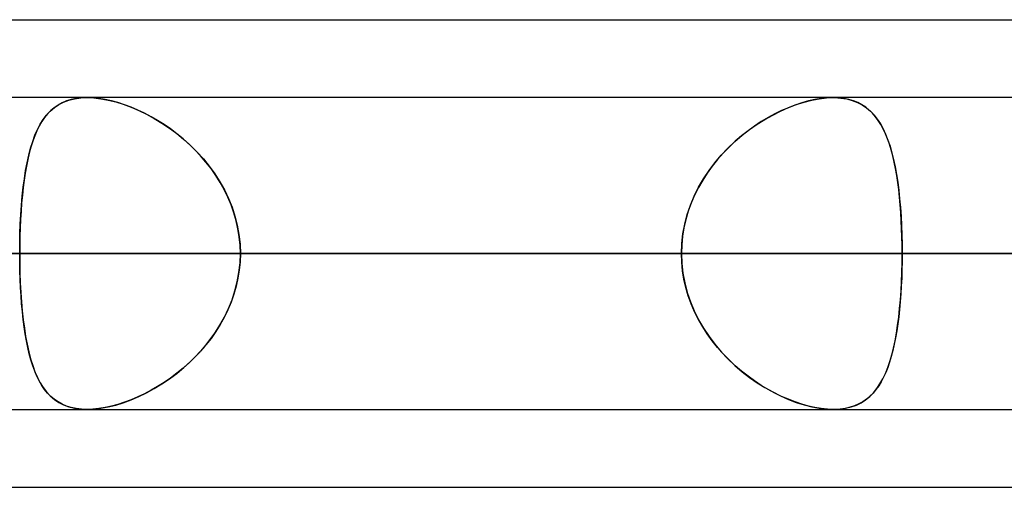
# Model space of a CAD drawing. Header units: millimetres. Extents: x -156 to 156, y -52 to 132.
# Tile 73 of 79: x 63.77 to 66.93, y 62.5 to 64. Entities that reach past the tile are written whole.
import ezdxf

# ---------------------------------------------------------------- set-up
doc = ezdxf.new("R2010")
doc.units = ezdxf.units.MM
doc.layers.add('MAIN-1', color=7, linetype='Continuous')

msp = doc.modelspace()

# ---------------------------------------------------------------- linework, layer by layer
at = {"layer": 'MAIN-1'}
for p, q in [((36.0271, 64), (69.1197, 64)), ((36.0271, 64), (69.1197, 64)), ((39.2091, 64), (69.1197, 64)), ((39.2091, 64), (72.3017, 64)), ((68.6965, 63.75), (-68.6965, 63.75)), ((68.6965, 63.75), (-68.6965, 63.75)), ((68.8, 63.75), (50.5947, 63.75)), ((68.8, 63.75), (50.5947, 63.75)), ((76.6, 63.75), (56.1142, 63.75)), ((76.6, 63.75), (56.1142, 63.75)), ((84.4, 63.75), (61.633, 63.75)), ((84.4, 63.75), (61.633, 63.75)), ((63.8953, 63.7261), (63.8832, 63.7177)), ((63.8834, 63.7178), (63.8975, 63.7275)), ((63.9084, 63.7333), (63.8953, 63.7261)), ((63.8975, 63.7275), (63.913, 63.7355)), ((63.9224, 63.7392), (63.9084, 63.7333)), ((63.913, 63.7355), (63.93, 63.7418)), ((63.9375, 63.7439), (63.9224, 63.7392)), ((63.93, 63.7418), (63.9482, 63.7464)), ((63.9537, 63.7473), (63.9375, 63.7439)), ((63.9482, 63.7464), (63.9678, 63.7491)), ((63.9707, 63.7493), (63.9537, 63.7473)), ((63.9678, 63.7491), (63.9885, 63.75)), ((63.9885, 63.75), (63.9707, 63.7493)), ((63.9885, 63.75), (64.0099, 63.7491)), ((64.0068, 63.7494), (63.9885, 63.75)), ((66.38, 63.75), (63.9886, 63.75)), ((66.38, 63.75), (63.9886, 63.75)), ((64.026, 63.7474), (64.0068, 63.7494)), ((64.0099, 63.7491), (64.0325, 63.7465)), ((64.0459, 63.7442), (64.026, 63.7474)), ((64.0325, 63.7465), (64.056, 63.7421)), ((64.0664, 63.7397), (64.0459, 63.7442)), ((64.056, 63.7421), (64.0801, 63.7361)), ((64.0872, 63.734), (64.0664, 63.7397)), ((64.0801, 63.7361), (64.1045, 63.7285)), ((64.1083, 63.7272), (64.0872, 63.734)), ((64.1045, 63.7285), (64.1293, 63.7193)), ((64.1296, 63.7192), (64.1083, 63.7272)), ((64.1293, 63.7193), (64.1542, 63.7086)), ((64.1509, 63.7101), (64.1296, 63.7192)), ((66.2577, 63.7261), (66.2361, 63.7177)), ((66.2364, 63.7178), (66.2615, 63.7275)), ((66.2792, 63.7333), (66.2577, 63.7261)), ((66.2615, 63.7275), (66.2865, 63.7355)), ((66.3005, 63.7392), (66.2792, 63.7333)), ((66.2865, 63.7355), (66.3111, 63.7418)), ((66.3213, 63.7439), (66.3005, 63.7392)), ((66.3111, 63.7418), (66.3351, 63.7464)), ((66.3417, 63.7473), (66.3213, 63.7439)), ((66.3351, 63.7464), (66.358, 63.7491)), ((66.3612, 63.7493), (66.3417, 63.7473)), ((66.358, 63.7491), (66.3798, 63.75)), ((66.3798, 63.75), (66.3612, 63.7493)), ((66.3974, 63.7494), (66.3798, 63.75)), ((66.3798, 63.75), (66.3806, 63.75)), ((66.3806, 63.75), (66.3814, 63.75)), ((66.3814, 63.75), (66.3821, 63.75)), ((66.3821, 63.75), (66.3829, 63.75)), ((66.3829, 63.75), (66.3837, 63.75)), ((66.3837, 63.75), (66.3845, 63.75)), ((66.3845, 63.75), (66.4044, 63.7487)), ((66.4141, 63.7474), (66.3974, 63.7494)), ((66.4044, 63.7487), (66.4233, 63.7458)), ((66.4301, 63.7442), (66.4141, 63.7474)), ((66.4233, 63.7458), (66.441, 63.7411)), ((66.445, 63.7397), (66.4301, 63.7442)), ((66.441, 63.7411), (66.4574, 63.7348)), ((66.459, 63.734), (66.445, 63.7397)), ((66.4574, 63.7348), (66.4724, 63.7269)), ((66.472, 63.7272), (66.459, 63.734)), ((66.4841, 63.7192), (66.472, 63.7272)), ((66.4724, 63.7269), (66.4863, 63.7176)), ((66.4953, 63.7101), (66.4841, 63.7192)), ((63.8481, 63.68), (63.8587, 63.6941)), ((63.8618, 63.6976), (63.8522, 63.6858)), ((63.8587, 63.6941), (63.8705, 63.7067)), ((63.8721, 63.7082), (63.8618, 63.6976)), ((63.8705, 63.7067), (63.8834, 63.7178)), ((63.8832, 63.7177), (63.8721, 63.7082)), ((64.1721, 63.7), (64.1509, 63.7101)), ((64.1542, 63.7086), (64.179, 63.6966)), ((64.1933, 63.6889), (64.1721, 63.7)), ((64.179, 63.6966), (64.2037, 63.6831)), ((64.2143, 63.6768), (64.1933, 63.6889)), ((66.1611, 63.68), (66.186, 63.6941)), ((66.1926, 63.6976), (66.1709, 63.6858)), ((66.186, 63.6941), (66.2111, 63.7067)), ((66.2143, 63.7082), (66.1926, 63.6976)), ((66.2111, 63.7067), (66.2364, 63.7178)), ((66.2361, 63.7177), (66.2143, 63.7082)), ((66.4863, 63.7176), (66.499, 63.7067)), ((66.5056, 63.7), (66.4953, 63.7101)), ((66.499, 63.7067), (66.5106, 63.6945)), ((66.5152, 63.6889), (66.5056, 63.7)), ((66.5106, 63.6945), (66.5212, 63.681)), ((66.5241, 63.6768), (66.5152, 63.6889)), ((63.8352, 63.6588), (63.8277, 63.6436)), ((63.8295, 63.6476), (63.8384, 63.6646)), ((63.8434, 63.6729), (63.8352, 63.6588)), ((63.8384, 63.6646), (63.8481, 63.68)), ((63.8522, 63.6858), (63.8434, 63.6729)), ((64.2037, 63.6831), (64.2281, 63.6682)), ((64.2351, 63.6637), (64.2143, 63.6768)), ((64.2281, 63.6682), (64.2521, 63.6521)), ((64.2557, 63.6495), (64.2351, 63.6637)), ((66.1279, 63.6588), (66.1068, 63.6436)), ((66.1121, 63.6476), (66.1365, 63.6646)), ((66.1493, 63.6729), (66.1279, 63.6588)), ((66.1365, 63.6646), (66.1611, 63.68)), ((66.1709, 63.6858), (66.1493, 63.6729)), ((66.5212, 63.681), (66.531, 63.6661)), ((66.5324, 63.6637), (66.5241, 63.6768)), ((66.531, 63.6661), (66.5399, 63.6499)), ((66.5401, 63.6495), (66.5324, 63.6637)), ((63.8141, 63.6092), (63.8214, 63.6291)), ((63.8207, 63.6273), (63.8144, 63.61)), ((63.8277, 63.6436), (63.8207, 63.6273)), ((63.8214, 63.6291), (63.8295, 63.6476)), ((64.2521, 63.6521), (64.2755, 63.6347)), ((64.276, 63.6343), (64.2557, 63.6495)), ((64.2755, 63.6347), (64.2982, 63.6161)), ((64.2959, 63.618), (64.276, 63.6343)), ((66.065, 63.6092), (66.0883, 63.6291)), ((66.0861, 63.6273), (66.0658, 63.61)), ((66.1068, 63.6436), (66.0861, 63.6273)), ((66.0883, 63.6291), (66.1121, 63.6476)), ((66.5399, 63.6499), (66.548, 63.6325)), ((66.5472, 63.6343), (66.5401, 63.6495)), ((66.5537, 63.618), (66.5472, 63.6343)), ((66.548, 63.6325), (66.5553, 63.6138)), ((63.8075, 63.5879), (63.8141, 63.6092)), ((63.8144, 63.61), (63.8085, 63.5915)), ((64.3153, 63.6008), (64.2959, 63.618)), ((64.2982, 63.6161), (64.3201, 63.5963)), ((64.3341, 63.5826), (64.3153, 63.6008)), ((64.3201, 63.5963), (64.3411, 63.5753)), ((66.0426, 63.5879), (66.065, 63.6092)), ((66.0658, 63.61), (66.0462, 63.5915)), ((66.5598, 63.6008), (66.5537, 63.618)), ((66.5553, 63.6138), (66.562, 63.5941)), ((66.5654, 63.5826), (66.5598, 63.6008)), ((66.562, 63.5941), (66.568, 63.5731)), ((63.7962, 63.5412), (63.8016, 63.5653)), ((63.8032, 63.5721), (63.7984, 63.5517)), ((63.8016, 63.5653), (63.8075, 63.5879)), ((63.8085, 63.5915), (63.8032, 63.5721)), ((64.3522, 63.5634), (64.3341, 63.5826)), ((64.3411, 63.5753), (64.3611, 63.5532)), ((64.3694, 63.5433), (64.3522, 63.5634)), ((66.0008, 63.5412), (66.0211, 63.5653)), ((66.0274, 63.5721), (66.0094, 63.5517)), ((66.0211, 63.5653), (66.0426, 63.5879)), ((66.0462, 63.5915), (66.0274, 63.5721)), ((66.5705, 63.5634), (66.5654, 63.5826)), ((66.568, 63.5731), (66.5735, 63.5511)), ((66.5752, 63.5433), (66.5705, 63.5634)), ((63.7941, 63.5304), (63.7902, 63.5082)), ((63.7915, 63.516), (63.7962, 63.5412)), ((63.7984, 63.5517), (63.7941, 63.5304)), ((64.3611, 63.5532), (64.38, 63.53)), ((64.3857, 63.5223), (64.3694, 63.5433)), ((64.38, 63.53), (64.3975, 63.5057)), ((65.9923, 63.5304), (65.9764, 63.5082)), ((65.9818, 63.516), (66.0008, 63.5412)), ((66.0094, 63.5517), (65.9923, 63.5304)), ((66.5735, 63.5511), (66.5784, 63.528)), ((66.5794, 63.5223), (66.5752, 63.5433)), ((63.7902, 63.5082), (63.7867, 63.4852)), ((63.7873, 63.4897), (63.7915, 63.516)), ((64.401, 63.5006), (64.3857, 63.5223)), ((64.3975, 63.5057), (64.4137, 63.4803)), ((64.4151, 63.478), (64.401, 63.5006)), ((65.9764, 63.5082), (65.9615, 63.4852)), ((65.9643, 63.4897), (65.9818, 63.516)), ((66.5784, 63.528), (66.5827, 63.5038)), ((66.5833, 63.5006), (66.5794, 63.5223)), ((66.5827, 63.5038), (66.5866, 63.4786)), ((66.5867, 63.478), (66.5833, 63.5006)), ((63.7867, 63.4852), (63.7836, 63.4613)), ((63.7838, 63.4623), (63.7873, 63.4897)), ((64.4137, 63.4803), (64.4285, 63.454)), ((64.4281, 63.4548), (64.4151, 63.478)), ((65.9615, 63.4852), (65.9479, 63.4613)), ((65.9485, 63.4623), (65.9643, 63.4897)), ((66.5866, 63.4786), (66.59, 63.4525)), ((66.5897, 63.4548), (66.5867, 63.478)), ((63.781, 63.4367), (63.7786, 63.4113)), ((63.7807, 63.434), (63.7838, 63.4623)), ((63.7836, 63.4613), (63.781, 63.4367)), ((64.4397, 63.4308), (64.4281, 63.4548)), ((64.4285, 63.454), (64.4415, 63.4268)), ((65.9357, 63.4367), (65.9248, 63.4113)), ((65.9344, 63.434), (65.9485, 63.4623)), ((65.9479, 63.4613), (65.9357, 63.4367)), ((66.5923, 63.4308), (66.5897, 63.4548)), ((66.59, 63.4525), (66.5929, 63.4254)), ((63.776, 63.3746), (63.7781, 63.4047)), ((63.7786, 63.4113), (63.7767, 63.3854)), ((63.7781, 63.4047), (63.7807, 63.434)), ((64.4501, 63.4061), (64.4397, 63.4308)), ((64.4415, 63.4268), (64.4529, 63.3987)), ((64.4589, 63.3809), (64.4501, 63.4061)), ((65.9121, 63.3746), (65.9222, 63.4047)), ((65.9248, 63.4113), (65.9155, 63.3854)), ((65.9222, 63.4047), (65.9344, 63.434)), ((66.5946, 63.4061), (66.5923, 63.4308)), ((66.5929, 63.4254), (66.5953, 63.3975)), ((66.5966, 63.3809), (66.5946, 63.4061)), ((63.7744, 63.344), (63.776, 63.3746)), ((63.7767, 63.3854), (63.7751, 63.3591)), ((64.4529, 63.3987), (64.4623, 63.3699)), ((64.4663, 63.3553), (64.4589, 63.3809)), ((65.9041, 63.344), (65.9121, 63.3746)), ((65.9155, 63.3854), (65.9077, 63.3591)), ((66.5953, 63.3975), (66.5973, 63.369)), ((66.5981, 63.3553), (66.5966, 63.3809)), ((63.7733, 63.313), (63.7744, 63.344)), ((63.7751, 63.3591), (63.7739, 63.3323)), ((64.4623, 63.3699), (64.4698, 63.3405)), ((64.472, 63.3294), (64.4663, 63.3553)), ((64.4698, 63.3405), (64.4752, 63.3106)), ((65.8983, 63.313), (65.9041, 63.344)), ((65.9077, 63.3591), (65.9016, 63.3323)), ((66.5973, 63.369), (66.5989, 63.3397)), ((66.5993, 63.3294), (66.5981, 63.3553)), ((63.7726, 63.2816), (63.7733, 63.313)), ((63.7739, 63.3323), (63.773, 63.3052)), ((64.4762, 63.3032), (64.472, 63.3294)), ((64.4752, 63.3106), (64.4785, 63.2804)), ((65.8949, 63.2816), (65.8983, 63.313)), ((65.9016, 63.3323), (65.8972, 63.3052)), ((66.5989, 63.3397), (66.6, 63.3101)), ((66.6002, 63.3032), (66.5993, 63.3294)), ((66.6, 63.3101), (66.6007, 63.2801)), ((63.7724, 63.25), (63.7726, 63.2816)), ((63.7725, 63.2777), (63.7724, 63.25)), ((63.773, 63.3052), (63.7725, 63.2777)), ((64.4787, 63.2767), (64.4762, 63.3032)), ((64.4785, 63.2804), (64.4796, 63.25)), ((65.8937, 63.25), (65.8949, 63.2816)), ((65.8946, 63.2777), (65.8937, 63.25)), ((65.8972, 63.3052), (65.8946, 63.2777)), ((66.6007, 63.2767), (66.6002, 63.3032)), ((66.6007, 63.2801), (66.6009, 63.25)), ((-69.0087, 63.25), (69.0087, 63.25)), ((69.0087, 63.25), (-69.0087, 63.25)), ((68.2038, 63.25), (-68.2038, 63.25)), ((-68.2038, 63.25), (68.2038, 63.25)), ((68.3, 63.25), (50.3701, 63.25)), ((50.3701, 63.25), (68.3, 63.25)), ((51.0779, 63.25), (69.3, 63.25)), ((69.3, 63.25), (51.0779, 63.25)), ((76.1, 63.25), (55.8903, 63.25)), ((55.8903, 63.25), (76.1, 63.25)), ((56.598, 63.25), (77.1, 63.25)), ((77.1, 63.25), (56.598, 63.25)), ((65.8937, 63.25), (61.0847, 63.25)), ((61.0847, 63.25), (65.8937, 63.25)), ((83.9, 63.25), (61.4096, 63.25)), ((61.4096, 63.25), (83.9, 63.25)), ((62.1172, 63.25), (84.9, 63.25)), ((84.9, 63.25), (62.1172, 63.25)), ((62.1172, 63.25), (66.9283, 63.25)), ((66.9283, 63.25), (62.1172, 63.25)), ((68.2038, 63.25), (63.3931, 63.25)), ((63.3931, 63.25), (68.2038, 63.25)), ((65.8937, 63.25), (63.7724, 63.25)), ((63.7724, 63.25), (65.8937, 63.25)), ((63.7725, 63.2223), (63.7724, 63.25)), ((63.7724, 63.25), (63.7726, 63.2184)), ((64.4785, 63.2196), (64.4796, 63.25)), ((64.4796, 63.25), (64.4787, 63.2767)), ((64.4796, 63.25), (64.4787, 63.2233)), ((64.4796, 63.25), (66.6009, 63.25)), ((66.6009, 63.25), (64.4796, 63.25)), ((64.4796, 63.25), (69.2885, 63.25)), ((69.2885, 63.25), (64.4796, 63.25)), ((65.8937, 63.25), (65.8949, 63.2184)), ((65.8946, 63.2223), (65.8937, 63.25)), ((66.6009, 63.25), (66.6007, 63.2767)), ((66.6007, 63.2196), (66.6009, 63.25)), ((66.6009, 63.25), (66.6007, 63.2235)), ((71.4098, 63.25), (66.6009, 63.25)), ((66.6009, 63.25), (71.4098, 63.25)), ((91.7, 63.25), (66.9283, 63.25)), ((66.9283, 63.25), (91.7, 63.25)), ((63.773, 63.1948), (63.7725, 63.2223)), ((63.7726, 63.2184), (63.7733, 63.187)), ((64.4752, 63.1894), (64.4785, 63.2196)), ((64.4787, 63.2233), (64.4762, 63.1968)), ((65.8972, 63.1948), (65.8946, 63.2223)), ((65.8949, 63.2184), (65.8983, 63.187)), ((66.6, 63.1894), (66.6007, 63.2196)), ((66.6007, 63.2235), (66.6002, 63.1973)), ((63.7739, 63.1677), (63.773, 63.1948)), ((63.7733, 63.187), (63.7744, 63.156)), ((64.4698, 63.1595), (64.4752, 63.1894)), ((64.4762, 63.1968), (64.472, 63.1706)), ((65.9016, 63.1677), (65.8972, 63.1948)), ((65.8983, 63.187), (65.9041, 63.156)), ((66.5989, 63.1595), (66.6, 63.1894)), ((66.6002, 63.1973), (66.5994, 63.1713)), ((63.7751, 63.1409), (63.7739, 63.1677)), ((63.7744, 63.156), (63.776, 63.1254)), ((64.4623, 63.1301), (64.4698, 63.1595)), ((64.472, 63.1706), (64.4663, 63.1447)), ((65.9077, 63.1409), (65.9016, 63.1677)), ((65.9041, 63.156), (65.9121, 63.1254)), ((66.5973, 63.1301), (66.5989, 63.1595)), ((66.5994, 63.1713), (66.5982, 63.1456)), ((63.7767, 63.1146), (63.7751, 63.1409)), ((63.776, 63.1254), (63.7781, 63.0953)), ((64.4589, 63.1191), (64.4501, 63.0939)), ((64.4529, 63.1013), (64.4623, 63.1301)), ((64.4663, 63.1447), (64.4589, 63.1191)), ((65.9155, 63.1146), (65.9077, 63.1409)), ((65.9121, 63.1254), (65.9222, 63.0953)), ((66.5966, 63.1203), (66.5947, 63.0953)), ((66.5952, 63.1013), (66.5973, 63.1301)), ((66.5982, 63.1456), (66.5966, 63.1203)), ((63.7786, 63.0887), (63.7767, 63.1146)), ((63.7781, 63.0953), (63.7807, 63.066)), ((63.781, 63.0633), (63.7786, 63.0887)), ((64.4501, 63.0939), (64.4397, 63.0692)), ((64.4415, 63.0732), (64.4529, 63.1013)), ((65.9248, 63.0887), (65.9155, 63.1146)), ((65.9222, 63.0953), (65.9344, 63.066)), ((65.9357, 63.0633), (65.9248, 63.0887)), ((66.5947, 63.0953), (66.5925, 63.0708)), ((66.5927, 63.0732), (66.5952, 63.1013)), ((63.7807, 63.066), (63.7838, 63.0377)), ((63.7836, 63.0387), (63.781, 63.0633)), ((64.4397, 63.0692), (64.4281, 63.0452)), ((64.4285, 63.046), (64.4415, 63.0732)), ((65.9344, 63.066), (65.9485, 63.0377)), ((65.9479, 63.0387), (65.9357, 63.0633)), ((66.5898, 63.046), (66.5927, 63.0732)), ((66.5925, 63.0708), (66.5899, 63.047)), ((63.7867, 63.0148), (63.7836, 63.0387)), ((63.7838, 63.0377), (63.7873, 63.0103)), ((64.4137, 63.0197), (64.4285, 63.046)), ((64.4281, 63.0452), (64.4151, 63.022)), ((65.9615, 63.0148), (65.9479, 63.0387)), ((65.9485, 63.0377), (65.9643, 63.0103)), ((66.5863, 63.0197), (66.5898, 63.046)), ((66.5899, 63.047), (66.5869, 63.0239)), ((63.7902, 62.9918), (63.7867, 63.0148)), ((63.7873, 63.0103), (63.7915, 62.984)), ((64.38, 62.97), (64.3975, 62.9943)), ((64.401, 62.9994), (64.3857, 62.9777)), ((64.3975, 62.9943), (64.4137, 63.0197)), ((64.4151, 63.022), (64.401, 62.9994)), ((65.9764, 62.9918), (65.9615, 63.0148)), ((65.9643, 63.0103), (65.9818, 62.984)), ((66.578, 62.97), (66.5824, 62.9943)), ((66.5836, 63.0015), (66.5798, 62.9799)), ((66.5824, 62.9943), (66.5863, 63.0197)), ((66.5869, 63.0239), (66.5836, 63.0015)), ((63.7941, 62.9696), (63.7902, 62.9918)), ((63.7915, 62.984), (63.7962, 62.9588)), ((63.7984, 62.9483), (63.7941, 62.9696)), ((64.3611, 62.9468), (64.38, 62.97)), ((64.3857, 62.9777), (64.3694, 62.9567)), ((65.9923, 62.9696), (65.9764, 62.9918)), ((65.9818, 62.984), (66.0008, 62.9588)), ((66.0094, 62.9483), (65.9923, 62.9696)), ((66.573, 62.9468), (66.578, 62.97)), ((66.5798, 62.9799), (66.5757, 62.959)), ((63.7962, 62.9588), (63.8016, 62.9347)), ((63.8032, 62.9279), (63.7984, 62.9483)), ((63.8016, 62.9347), (63.8075, 62.9121)), ((64.3522, 62.9366), (64.3341, 62.9174)), ((64.3411, 62.9247), (64.3611, 62.9468)), ((64.3694, 62.9567), (64.3522, 62.9366)), ((66.0008, 62.9588), (66.0211, 62.9347)), ((66.0274, 62.9279), (66.0094, 62.9483)), ((66.0211, 62.9347), (66.0426, 62.9121)), ((66.5711, 62.939), (66.5661, 62.9199)), ((66.5674, 62.9247), (66.573, 62.9468)), ((66.5757, 62.959), (66.5711, 62.939)), ((63.8085, 62.9085), (63.8032, 62.9279)), ((63.8075, 62.9121), (63.8141, 62.8908)), ((63.8144, 62.89), (63.8085, 62.9085)), ((64.3153, 62.8992), (64.2959, 62.882)), ((64.2982, 62.8839), (64.3201, 62.9037)), ((64.3341, 62.9174), (64.3153, 62.8992)), ((64.3201, 62.9037), (64.3411, 62.9247)), ((66.0462, 62.9085), (66.0274, 62.9279)), ((66.0426, 62.9121), (66.065, 62.8908)), ((66.0658, 62.89), (66.0462, 62.9085)), ((66.5545, 62.8839), (66.5613, 62.9037)), ((66.5606, 62.9017), (66.5547, 62.8845)), ((66.5661, 62.9199), (66.5606, 62.9017)), ((66.5613, 62.9037), (66.5674, 62.9247)), ((63.8141, 62.8908), (63.8214, 62.8709)), ((63.8207, 62.8727), (63.8144, 62.89)), ((63.8277, 62.8564), (63.8207, 62.8727)), ((63.8214, 62.8709), (63.8295, 62.8524)), ((64.2755, 62.8653), (64.2982, 62.8839)), ((64.2959, 62.882), (64.276, 62.8657)), ((66.065, 62.8908), (66.0883, 62.8709)), ((66.0861, 62.8727), (66.0658, 62.89)), ((66.1068, 62.8564), (66.0861, 62.8727)), ((66.0883, 62.8709), (66.1121, 62.8524)), ((66.5482, 62.8682), (66.5413, 62.853)), ((66.547, 62.8653), (66.5545, 62.8839)), ((66.5547, 62.8845), (66.5482, 62.8682)), ((63.8352, 62.8412), (63.8277, 62.8564)), ((63.8295, 62.8524), (63.8384, 62.8354)), ((63.8434, 62.8271), (63.8352, 62.8412)), ((63.8384, 62.8354), (63.8481, 62.82)), ((64.2351, 62.8363), (64.2143, 62.8232)), ((64.2281, 62.8318), (64.2521, 62.8479)), ((64.2557, 62.8505), (64.2351, 62.8363)), ((64.2521, 62.8479), (64.2755, 62.8653)), ((64.276, 62.8657), (64.2557, 62.8505)), ((66.1279, 62.8412), (66.1068, 62.8564)), ((66.1121, 62.8524), (66.1365, 62.8354)), ((66.1493, 62.8271), (66.1279, 62.8412)), ((66.1365, 62.8354), (66.1611, 62.82)), ((66.5338, 62.8387), (66.5257, 62.8255)), ((66.5297, 62.8318), (66.5387, 62.8479)), ((66.5413, 62.853), (66.5338, 62.8387)), ((66.5387, 62.8479), (66.547, 62.8653)), ((63.8522, 62.8142), (63.8434, 62.8271)), ((63.8481, 62.82), (63.8587, 62.8059)), ((63.8618, 62.8024), (63.8522, 62.8142)), ((63.8587, 62.8059), (63.8705, 62.7933)), ((64.1542, 62.7914), (64.179, 62.8034)), ((64.1933, 62.8111), (64.1721, 62.8)), ((64.179, 62.8034), (64.2037, 62.8169)), ((64.2143, 62.8232), (64.1933, 62.8111)), ((64.2037, 62.8169), (64.2281, 62.8318)), ((66.1709, 62.8142), (66.1493, 62.8271)), ((66.1611, 62.82), (66.186, 62.8059)), ((66.1926, 62.8024), (66.1709, 62.8142)), ((66.186, 62.8059), (66.2111, 62.7933)), ((66.4969, 62.7914), (66.5088, 62.8034)), ((66.517, 62.8133), (66.5076, 62.8021)), ((66.5088, 62.8034), (66.5197, 62.8169)), ((66.5257, 62.8255), (66.517, 62.8133)), ((66.5197, 62.8169), (66.5297, 62.8318)), ((63.8721, 62.7918), (63.8618, 62.8024)), ((63.8705, 62.7933), (63.8834, 62.7822)), ((63.8832, 62.7823), (63.8721, 62.7918)), ((63.8953, 62.7739), (63.8832, 62.7823)), ((63.8834, 62.7822), (63.8975, 62.7725)), ((63.9084, 62.7667), (63.8953, 62.7739)), ((63.8975, 62.7725), (63.913, 62.7645)), ((64.1083, 62.7728), (64.0872, 62.766)), ((64.1045, 62.7715), (64.1293, 62.7807)), ((64.1296, 62.7808), (64.1083, 62.7728)), ((64.1293, 62.7807), (64.1542, 62.7914)), ((64.1509, 62.7899), (64.1296, 62.7808)), ((64.1721, 62.8), (64.1509, 62.7899)), ((66.2143, 62.7918), (66.1926, 62.8024)), ((66.2111, 62.7933), (66.2364, 62.7822)), ((66.2361, 62.7823), (66.2143, 62.7918)), ((66.2577, 62.7739), (66.2361, 62.7823)), ((66.2364, 62.7822), (66.2615, 62.7725)), ((66.2792, 62.7667), (66.2577, 62.7739)), ((66.2615, 62.7725), (66.2865, 62.7645)), ((66.4749, 62.7746), (66.4622, 62.7675)), ((66.4697, 62.7715), (66.4839, 62.7807)), ((66.4866, 62.7827), (66.4749, 62.7746)), ((66.4839, 62.7807), (66.4969, 62.7914)), ((66.4975, 62.7919), (66.4866, 62.7827)), ((66.5076, 62.8021), (66.4975, 62.7919)), ((-68.5822, 62.75), (68.5822, 62.75)), ((-68.5822, 62.75), (68.5822, 62.75)), ((50.5947, 62.75), (68.8, 62.75)), ((50.5947, 62.75), (68.8, 62.75)), ((56.1142, 62.75), (76.6, 62.75)), ((56.1142, 62.75), (76.6, 62.75)), ((61.633, 62.75), (84.4, 62.75)), ((61.633, 62.75), (84.4, 62.75)), ((63.9224, 62.7608), (63.9084, 62.7667)), ((63.913, 62.7645), (63.93, 62.7582)), ((63.9375, 62.7561), (63.9224, 62.7608)), ((63.93, 62.7582), (63.9482, 62.7536)), ((63.9537, 62.7527), (63.9375, 62.7561)), ((63.9482, 62.7536), (63.9678, 62.7509)), ((63.9707, 62.7507), (63.9537, 62.7527)), ((63.9678, 62.7509), (63.9885, 62.75)), ((63.9885, 62.75), (63.9707, 62.7507)), ((63.9885, 62.75), (64.0099, 62.7509)), ((64.0068, 62.7506), (63.9885, 62.75)), ((63.9886, 62.75), (66.38, 62.75)), ((63.9886, 62.75), (66.38, 62.75)), ((64.026, 62.7526), (64.0068, 62.7506)), ((64.0099, 62.7509), (64.0325, 62.7535)), ((64.0459, 62.7558), (64.026, 62.7526)), ((64.0325, 62.7535), (64.056, 62.7579)), ((64.0664, 62.7603), (64.0459, 62.7558)), ((64.056, 62.7579), (64.0801, 62.7639)), ((64.0872, 62.766), (64.0664, 62.7603)), ((64.0801, 62.7639), (64.1045, 62.7715)), ((66.3005, 62.7608), (66.2792, 62.7667)), ((66.2865, 62.7645), (66.3111, 62.7582)), ((66.3213, 62.7561), (66.3005, 62.7608)), ((66.3111, 62.7582), (66.3351, 62.7536)), ((66.3417, 62.7527), (66.3213, 62.7561)), ((66.3351, 62.7536), (66.358, 62.7509)), ((66.3612, 62.7507), (66.3417, 62.7527)), ((66.358, 62.7509), (66.3798, 62.75)), ((66.3798, 62.75), (66.3612, 62.7507)), ((66.3798, 62.75), (66.4002, 62.7509)), ((66.3807, 62.75), (66.3798, 62.75)), ((66.3816, 62.75), (66.3807, 62.75)), ((66.3824, 62.75), (66.3816, 62.75)), ((66.3833, 62.75), (66.3824, 62.75)), ((66.3841, 62.75), (66.3833, 62.75)), ((66.385, 62.75), (66.3841, 62.75)), ((66.4021, 62.751), (66.385, 62.75)), ((66.4002, 62.7509), (66.4195, 62.7535)), ((66.4185, 62.7533), (66.4021, 62.751)), ((66.434, 62.7568), (66.4185, 62.7533)), ((66.4195, 62.7535), (66.4376, 62.7579)), ((66.4486, 62.7616), (66.434, 62.7568)), ((66.4376, 62.7579), (66.4543, 62.7639)), ((66.4622, 62.7675), (66.4486, 62.7616)), ((66.4543, 62.7639), (66.4697, 62.7715)), ((36.3893, 62.5), (68.7575, 62.5)), ((36.3893, 62.5), (68.5488, 62.5)), ((39.5713, 62.5), (71.9395, 62.5)), ((39.5713, 62.5), (68.7575, 62.5))]:
    msp.add_line(p, q, dxfattribs=at)

doc.saveas('drawing.dxf')
